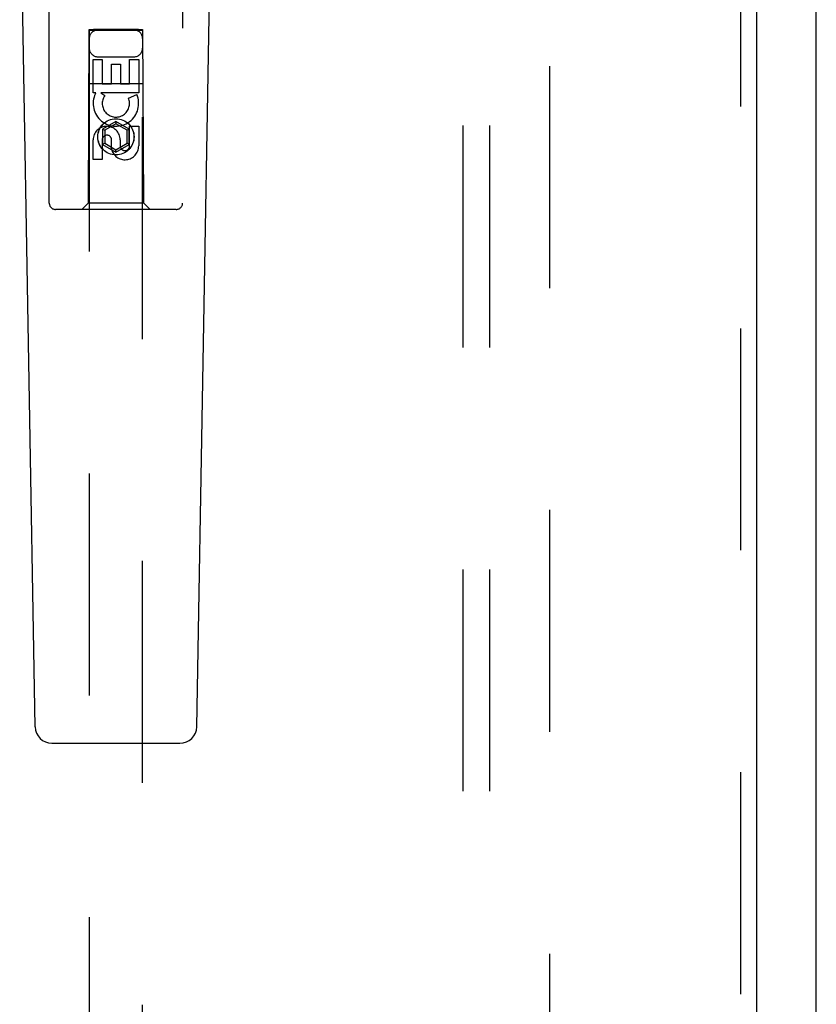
# Model space of a CAD drawing. Header units: inches. Extents: x 0 to 189, y 0 to 122.
# Tile 6 of 13: x 79.67 to 83.4, y 57.56 to 62.17. Entities that reach past the tile are written whole.
import ezdxf

# ---------------------------------------------------------------- set-up
doc = ezdxf.new("R2010")
doc.units = ezdxf.units.IN
doc.header["$LTSCALE"] = 10.388889
doc.header["$MEASUREMENT"] = 0
doc.linetypes.add('HIDDEN', pattern=[0.2, 0.1, -0.1])
doc.layers.get('0').update_dxf_attribs({"linetype": 'CONTINUOUS'})
for name, color, linetype in [('DEFAULT_2', 8, 'HIDDEN'), ('DOOR_ASSEMBLY', 7, 'CONTINUOUS'), ('SUBPANEL', 7, 'CONTINUOUS')]:
    doc.layers.add(name, color=color, linetype=linetype)

msp = doc.modelspace()

# ---------------------------------------------------------------- linework, layer by layer
at = {"color": 3, "linetype": 'Continuous'}
msp.add_line((83.4008, 34.3719), (83.4008, 94.2219), dxfattribs=at)
at = {"layer": 'DEFAULT_2', "color": 8, "linetype": 'HIDDEN'}
msp.add_line((82.1508, 93.1219), (82.1508, 35.4719), dxfattribs=at)
at = {"layer": 'DOOR_ASSEMBLY', "color": 8, "linetype": 'HIDDEN'}
for p, q in [((83.0453, 93.9719), (83.0453, 34.6219)), ((79.8078, 61.3144), (79.8078, 63.1719)), ((80.4328, 63.1719), (80.4328, 61.3144)), ((79.9938, 62.1244), (79.9903, 61.3144)), ((79.9938, 62.1244), (80.2468, 62.1244)), ((79.9953, 62.1261), (79.9953, 35.7444)), ((79.996, 62.1262), (79.9971, 62.1262)), ((79.9971, 62.1262), (80.0011, 62.1262)), ((80.0011, 62.1262), (80.0118, 62.1262)), ((80.0153, 62.1231), (80.0038, 62.1231)), ((80.0118, 62.1262), (80.0153, 62.1262)), ((80.2253, 62.1262), (80.0153, 62.1262)), ((80.2287, 62.1231), (80.0153, 62.1231)), ((80.2253, 62.1262), (80.2367, 62.1262)), ((80.2394, 62.1231), (80.2287, 62.1231)), ((80.2434, 62.1231), (80.2394, 62.1231)), ((80.2446, 62.1232), (80.2434, 62.1231)), ((80.2453, 35.7444), (80.2453, 62.1261)), ((80.2503, 61.3144), (80.2468, 62.1244)), ((80.0137, 61.9865), (80.0561, 61.9865)), ((80.0137, 61.8304), (80.0137, 61.9865)), ((80.0353, 61.9994), (80.2053, 61.9994)), ((80.0561, 61.9865), (80.0561, 61.873)), ((80.0996, 61.9652), (80.142, 61.9652)), ((80.0996, 61.873), (80.0996, 61.9652)), ((80.142, 61.9652), (80.142, 61.873)), ((80.1845, 61.9865), (80.2269, 61.9865)), ((80.1845, 61.873), (80.1845, 61.9865)), ((80.2269, 61.9865), (80.2269, 61.8304)), ((79.9927, 61.8744), (80.2479, 61.8744)), ((80.0561, 61.873), (80.0996, 61.873)), ((80.142, 61.873), (80.1845, 61.873)), ((80.026, 61.8304), (80.0137, 61.8304)), ((80.0242, 61.8269), (80.026, 61.8304)), ((80.2269, 61.8304), (80.0493, 61.8304)), ((80.0493, 61.8304), (80.0679, 61.8174)), ((80.1788, 61.806), (80.2179, 61.823)), ((80.1203, 61.6969), (80.0578, 61.6608)), ((80.1203, 61.6853), (80.0678, 61.655)), ((80.1828, 61.6608), (80.1203, 61.6969)), ((80.1203, 61.6969), (80.1203, 61.6853)), ((80.1728, 61.655), (80.1203, 61.6853)), ((80.0578, 61.6608), (80.0678, 61.655)), ((80.0578, 61.6608), (80.0578, 61.5886)), ((80.0678, 61.655), (80.0678, 61.5944)), ((80.1828, 61.6608), (80.1728, 61.655)), ((80.1728, 61.5944), (80.1728, 61.655)), ((80.1828, 61.5886), (80.1828, 61.6608)), ((80.1845, 61.6741), (80.2269, 61.6741)), ((80.1845, 61.5817), (80.1845, 61.6741)), ((80.2269, 61.6741), (80.2269, 61.5817)), ((80.0137, 61.5178), (80.0137, 61.6103)), ((80.0561, 61.6103), (80.0561, 61.5178)), ((80.0578, 61.5886), (80.0678, 61.5944)), ((80.0678, 61.5944), (80.1203, 61.5641)), ((80.0996, 61.5679), (80.0996, 61.6142)), ((80.1203, 61.5641), (80.1728, 61.5944)), ((80.1406, 61.6103), (80.1406, 61.5817)), ((80.1828, 61.5886), (80.1728, 61.5944)), ((80.0578, 61.5886), (80.1203, 61.5525)), ((80.1203, 61.5525), (80.1828, 61.5886)), ((80.1203, 61.5525), (80.1203, 61.5641)), ((80.0561, 61.5178), (80.0137, 61.5178)), ((79.9903, 61.3144), (79.9603, 61.2844)), ((80.2503, 61.3144), (79.9903, 61.3144)), ((80.2503, 61.3144), (80.2803, 61.2844)), ((80.4028, 61.2844), (79.8378, 61.2844))]:
    msp.add_line(p, q, dxfattribs=at)
at = {"layer": 'DOOR_ASSEMBLY', "color": 3, "linetype": 'Continuous'}
msp.add_line((83.1203, 93.9719), (83.1203, 34.6219), dxfattribs=at)
at = {"layer": 'DOOR_ASSEMBLY', "color": 7, "linetype": 'Continuous'}
for p, q in [((79.7418, 58.8624), (79.6695, 63.0018)), ((80.4988, 58.8624), (80.571, 63.0018)), ((79.8205, 58.7851), (80.4201, 58.7851))]:
    msp.add_line(p, q, dxfattribs=at)
at = {"layer": 'DOOR_ASSEMBLY', "color": 8, "linetype": 'HIDDEN'}
for points in [[(79.9953, 62.1261), (79.9953, 62.1262), (79.9956, 62.1262), (79.996, 62.1262)], [(79.9971, 62.1231), (79.996, 62.1232), (79.9956, 62.1232), (79.9953, 62.1232), (79.9953, 62.1232)], [(80.0038, 62.1231), (79.9979, 62.1231), (79.9971, 62.1231)], [(80.2367, 62.1262), (80.2426, 62.1262), (80.2434, 62.1262)], [(80.2434, 62.1262), (80.2446, 62.1262), (80.245, 62.1262), (80.2452, 62.1262), (80.2453, 62.1261)], [(80.2453, 62.1232), (80.2452, 62.1232), (80.245, 62.1232), (80.2446, 62.1232)]]:
    msp.add_lwpolyline(points, dxfattribs=at)
for radius in [0.085, 0.0845]:
    msp.add_circle((80.1203, 61.6244), radius, dxfattribs=at)
for centre, radius, start, end in [((80.0353, 62.0844), 0.04, 90, 180), ((80.2053, 62.0844), 0.04, 0, 90), ((80.0353, 62.0394), 0.04, 180, 270), ((80.2053, 62.0394), 0.04, 270, 360), ((80.1202, 61.7806), 0.1065, 154.2636, 23.4027), ((80.1202, 61.7806), 0.0639, 144.8895, 23.4026), ((80.0771, 61.6103), 0.0635, 0, 180), ((80.0781, 61.6103), 0.0219, 10.307, 180), ((80.1625, 61.5816), 0.0644, 192.2995, 0.0775), ((80.1625, 61.5817), 0.0219, 179.9011, 360), ((79.8378, 61.3144), 0.03, 180, 270), ((80.4028, 61.3144), 0.03, 270, 360)]:
    msp.add_arc(centre, radius, start, end, dxfattribs=at)
at = {"layer": 'DOOR_ASSEMBLY', "color": 7, "linetype": 'Continuous'}
for centre, start, end in [((79.8205, 58.8638), 181, 270), ((80.4201, 58.8638), 270, 359)]:
    msp.add_arc(centre, 0.0787, start, end, dxfattribs=at)
at = {"layer": 'SUBPANEL', "color": 8, "linetype": 'HIDDEN'}
for p, q in [((81.7445, 90.7656), (81.7445, 37.8281)), ((81.8695, 90.7656), (81.8695, 37.8281))]:
    msp.add_line(p, q, dxfattribs=at)

doc.saveas('drawing.dxf')
